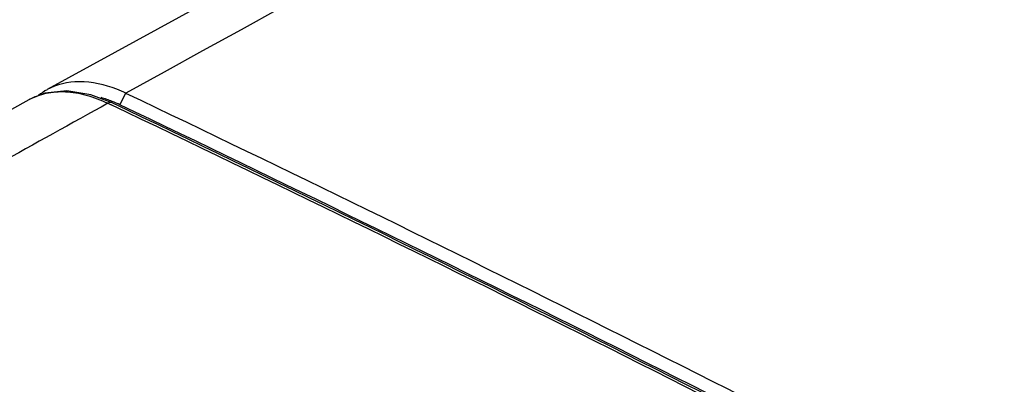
# Model space of a CAD drawing. Header units: millimetres. Extents: x 0 to 594, y 0 to 439.
# Tile 47 of 57: x 474 to 487, y 385 to 390. Entities that reach past the tile are written whole.
import ezdxf

# ---------------------------------------------------------------- set-up
doc = ezdxf.new("R2010")
doc.units = ezdxf.units.MM
doc.header["$LTSCALE"] = 32.67
doc.layers.get('0').update_dxf_attribs({"linetype": 'CONTINUOUS'})

msp = doc.modelspace()

# ---------------------------------------------------------------- linework, layer by layer
at = {"color": 7, "linetype": 'Continuous'}
for p, q in [((471.524, 387.858), (473.666, 389.049)), ((474.913, 388.978), (474.996, 389.136)), ((474.749, 388.999), (474.795, 388.977))]:
    msp.add_line(p, q, dxfattribs=at)
for points in [[(508.175, 406.843), (493.13, 399.406), (477.876, 391.359), (473.913, 389.186)], [(474.808, 389.005), (474.514, 389.116), (474.185, 389.168), (473.883, 389.136), (473.666, 389.049)]]:
    msp.add_lwpolyline(points, dxfattribs=at)
for centre, radius, start, end in [((787.493, -175.129), 645.019, 115.554087, 118.978265), ((474.321, 388.448), 0.843, 118.9562, 128.5077), ((474.159, 387.38), 1.946, 64.5062, 68.5726), ((474.199, 387.514), 1.628, 67.9991, 73.7277), ((304.66, 31.955), 395.717, 62.37045, 64.50398), ((810.348, -217.58), 693.228, 118.95422, 119.239611), ((306.238, 35.469), 391.637, 62.34377, 64.50764), ((304.436, 31.752), 395.798, 62.36255, 64.50373), ((474.124, 387.325), 1.832, 64.4772, 68.0414), ((304.621, 31.889), 395.616, 62.36976, 64.50397)]:
    msp.add_arc(centre, radius, start, end, dxfattribs=at)
for points, knots in [([(474.869, 389.191), (474.706, 389.255), (474.38, 389.334), (474.045, 389.259), (473.913, 389.186)], [0, 0, 0, 0, 0.536557, 1, 1, 1, 1]), ([(473.666, 389.049), (473.739, 389.09), (473.903, 389.15), (474.173, 389.168), (474.462, 389.118), (474.653, 389.045), (474.749, 388.999)], [0, 0, 0, 0, 0.222718, 0.458348, 0.715865, 1, 1, 1, 1]), ([(474.808, 389.005), (474.804, 389.007), (474.784, 389.013), (474.763, 389.007), (474.749, 388.999)], [0, 0, 0, 0, 0.22968, 1, 1, 1, 1])]:
    msp.add_open_spline(points, degree=3, knots=knots, dxfattribs=at)

doc.saveas('drawing.dxf')
